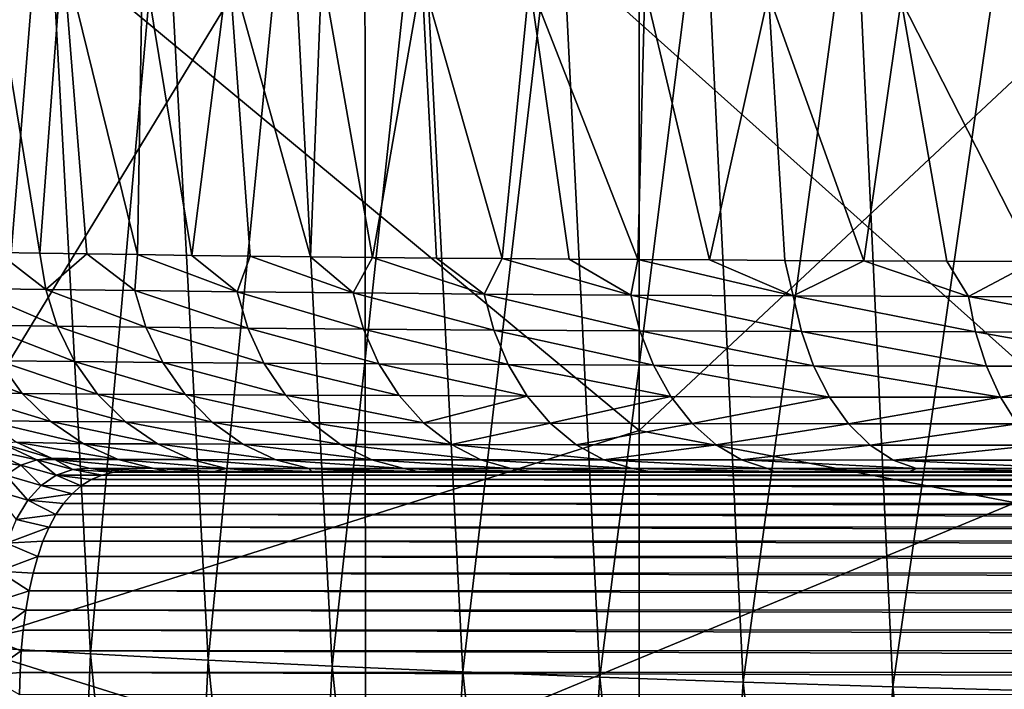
# Model space of a CAD drawing. Header units: metres. Extents: x -104 to 104, y -68 to 90.
# Tile 133 of 256: x -17.34 to -13.22, y -24.63 to -21.83. Entities that reach past the tile are written whole.
import ezdxf

# ---------------------------------------------------------------- set-up
doc = ezdxf.new("R2010")
doc.units = ezdxf.units.M
doc.layers.add('solid_FIT-BATH-153_SW0002', color=7, linetype='CONTINUOUS')

msp = doc.modelspace()

# ---------------------------------------------------------------- linework, layer by layer
at = {"layer": 'solid_FIT-BATH-153_SW0002'}
for points in [[(-18.440989, -20.485737, 15.260848), (-14.752053, -23.543236, 15.156857), (-14.752053, -19.48464, 15.303215)], [(-14.752053, -19.48464, 15.303215), (-14.752053, -23.543236, 15.156857), (-11.063119, -20.092409, 15.289363)], [(-12.718452, -19.655924, 12.298947), (-12.716973, -23.654718, 12.154629), (-15.899659, -20.810123, 12.252471)], [(-14.752053, -23.543236, 15.156857), (-11.063119, -24.25177, 15.138475), (-11.063119, -20.092409, 15.289363)], [(-15.899659, -20.810123, 12.252471), (-18.029644, -24.304728, 12.115938), (-18.214149, -20.348854, 12.263866)], [(-18.440989, -20.485737, 15.260848), (-18.440989, -24.709631, 15.101609), (-14.752053, -23.543236, 15.156857)], [(-15.899659, -20.810123, 12.252471), (-15.897904, -24.970419, 12.095313), (-18.029644, -24.304728, 12.115938)], [(-12.716973, -23.654718, 12.154629), (-15.897904, -24.970419, 12.095313), (-15.899659, -20.810123, 12.252471)], [(-17.513868, -24.449696, -4.725189), (-17.70504, -20.986406, -5.086919), (-17.236834, -21.014652, -5.596563)], [(-17.048491, -24.477407, -5.228775), (-17.513868, -24.449696, -4.725189), (-17.236834, -21.014652, -5.596563)], [(-17.048491, -24.477407, -5.228775), (-17.236834, -21.014652, -5.596563), (-16.741249, -21.041637, -6.079252)], [(-16.556213, -24.503891, -5.705803), (-17.048491, -24.477407, -5.228775), (-16.741249, -21.041637, -6.079252)], [(-16.556213, -24.503891, -5.705803), (-16.741249, -21.041637, -6.079252), (-16.217968, -21.067289, -6.534303)], [(-16.03672, -24.529066, -6.155549), (-16.556213, -24.503891, -5.705803), (-16.217968, -21.067289, -6.534303)], [(-16.03672, -24.529066, -6.155549), (-16.217968, -21.067289, -6.534303), (-15.666906, -21.091545, -6.961245)], [(-15.490024, -24.552881, -6.577602), (-16.03672, -24.529066, -6.155549), (-15.666906, -21.091545, -6.961245)], [(-15.490024, -24.552881, -6.577602), (-15.666906, -21.091545, -6.961245), (-15.088437, -21.114372, -7.360017)], [(-14.916498, -24.575302, -6.971897), (-15.490024, -24.552881, -6.577602), (-15.088437, -21.114372, -7.360017)], [(-14.916498, -24.575302, -6.971897), (-15.088437, -21.114372, -7.360017), (-14.482982, -21.135742, -7.730607)], [(-14.316541, -24.596298, -7.338387), (-14.916498, -24.575302, -6.971897), (-14.482982, -21.135742, -7.730607)], [(-14.316541, -24.596298, -7.338387), (-14.482982, -21.135742, -7.730607), (-13.850965, -21.155626, -8.073002)], [(-13.690547, -24.615839, -7.677027), (-14.316541, -24.596298, -7.338387), (-13.850965, -21.155626, -8.073002)], [(-13.690547, -24.615839, -7.677027), (-13.850965, -21.155626, -8.073002), (-13.192811, -21.173996, -8.387189)], [(-13.038912, -24.633892, -7.987767), (-13.690547, -24.615839, -7.677027), (-13.192811, -21.173996, -8.387189)], [(-17.259981, -22.801132, 0.295349), (-17.165428, -21.529499, -0.207673), (-17.473204, -21.49839, 0.530939)], [(-17.436148, -22.798189, 0.739342), (-17.259981, -22.801132, 0.295349), (-17.473204, -21.49839, 0.530939)], [(-17.259981, -22.801132, 0.295349), (-17.063494, -22.804232, -0.157754), (-17.165428, -21.529499, -0.207673)], [(-16.851934, -22.807369, -0.602939), (-16.83086, -21.559404, -0.90185), (-17.165428, -21.529499, -0.207673)], [(-17.063494, -22.804232, -0.157754), (-16.851934, -22.807369, -0.602939), (-17.165428, -21.529499, -0.207673)], [(-16.851934, -22.807369, -0.602939), (-16.624321, -22.810606, -1.039226), (-16.83086, -21.559404, -0.90185)], [(-16.624321, -22.810606, -1.039226), (-16.46949, -21.588108, -1.550637), (-16.83086, -21.559404, -0.90185)], [(-16.624321, -22.810606, -1.039226), (-16.380039, -22.813831, -1.464848), (-16.46949, -21.588108, -1.550637)], [(-16.126923, -22.816782, -1.865588), (-16.080173, -21.615711, -2.155255), (-16.46949, -21.588108, -1.550637)], [(-16.380039, -22.813831, -1.464848), (-16.126923, -22.816782, -1.865588), (-16.46949, -21.588108, -1.550637)], [(-16.126923, -22.816782, -1.865588), (-15.868012, -22.819464, -2.238735), (-16.080173, -21.615711, -2.155255)], [(-15.868012, -22.819464, -2.238735), (-15.661235, -21.642365, -2.717915), (-16.080173, -21.615711, -2.155255)], [(-15.868012, -22.819464, -2.238735), (-15.600696, -22.821983, -2.590079), (-15.661235, -21.642365, -2.717915)], [(-15.325677, -22.824272, -2.920214), (-15.211005, -21.668215, -3.240832), (-15.661235, -21.642365, -2.717915)], [(-15.600696, -22.821983, -2.590079), (-15.325677, -22.824272, -2.920214), (-15.661235, -21.642365, -2.717915)], [(-15.325677, -22.824272, -2.920214), (-15.045335, -22.82634, -3.228154), (-15.211005, -21.668215, -3.240832)], [(-14.757955, -22.828266, -3.517563), (-14.727811, -21.693411, -3.726224), (-15.211005, -21.668215, -3.240832)], [(-15.045335, -22.82634, -3.228154), (-14.757955, -22.828266, -3.517563), (-15.211005, -21.668215, -3.240832)], [(-14.757955, -22.828266, -3.517563), (-14.45746, -22.83007, -3.795217), (-14.727811, -21.693411, -3.726224)], [(-14.45746, -22.83007, -3.795217), (-14.209969, -21.718102, -4.176294), (-14.727811, -21.693411, -3.726224)], [(-14.45746, -22.83007, -3.795217), (-14.141832, -22.831762, -4.062673), (-14.209969, -21.718102, -4.176294)], [(-13.811776, -22.833323, -4.318658), (-13.655231, -21.742275, -4.592503), (-14.209969, -21.718102, -4.176294)], [(-14.141832, -22.831762, -4.062673), (-13.811776, -22.833323, -4.318658), (-14.209969, -21.718102, -4.176294)], [(-13.811776, -22.833323, -4.318658), (-13.464238, -22.834696, -4.564614), (-13.655231, -21.742275, -4.592503)], [(-13.096717, -22.835737, -4.801095), (-13.0605, -21.765699, -4.975197), (-13.655231, -21.742275, -4.592503)], [(-13.464238, -22.834696, -4.564614), (-13.096717, -22.835737, -4.801095), (-13.655231, -21.742275, -4.592503)], [(-17.555647, -22.948746, 1.133865), (-17.234531, -22.953362, 0.29713), (-17.436148, -22.798189, 0.739342)], [(-17.234531, -22.953362, 0.29713), (-17.259981, -22.801132, 0.295349), (-17.436148, -22.798189, 0.739342)], [(-17.234531, -22.953362, 0.29713), (-17.063494, -22.804232, -0.157754), (-17.259981, -22.801132, 0.295349)], [(-17.234531, -22.953362, 0.29713), (-16.862299, -22.958258, -0.521864), (-17.063494, -22.804232, -0.157754)], [(-16.862299, -22.958258, -0.521864), (-16.851934, -22.807369, -0.602939), (-17.063494, -22.804232, -0.157754)], [(-16.862299, -22.958258, -0.521864), (-16.434917, -22.963249, -1.314139), (-16.851934, -22.807369, -0.602939)], [(-16.434917, -22.963249, -1.314139), (-16.624321, -22.810606, -1.039226), (-16.851934, -22.807369, -0.602939)], [(-16.434917, -22.963249, -1.314139), (-16.380039, -22.813831, -1.464848), (-16.624321, -22.810606, -1.039226)], [(-16.434917, -22.963249, -1.314139), (-15.949081, -22.968126, -2.071296), (-16.380039, -22.813831, -1.464848)], [(-15.949081, -22.968126, -2.071296), (-16.126923, -22.816782, -1.865588), (-16.380039, -22.813831, -1.464848)], [(-15.949081, -22.968126, -2.071296), (-15.868012, -22.819464, -2.238735), (-16.126923, -22.816782, -1.865588)], [(-15.949081, -22.968126, -2.071296), (-15.400672, -22.972731, -2.786386), (-15.868012, -22.819464, -2.238735)], [(-15.400672, -22.972731, -2.786386), (-15.600696, -22.821983, -2.590079), (-15.868012, -22.819464, -2.238735)], [(-15.400672, -22.972731, -2.786386), (-15.325677, -22.824272, -2.920214), (-15.600696, -22.821983, -2.590079)], [(-15.400672, -22.972731, -2.786386), (-14.786215, -22.97678, -3.449328), (-15.325677, -22.824272, -2.920214)], [(-14.786215, -22.97678, -3.449328), (-15.045335, -22.82634, -3.228154), (-15.325677, -22.824272, -2.920214)], [(-14.786215, -22.97678, -3.449328), (-14.757955, -22.828266, -3.517563), (-15.045335, -22.82634, -3.228154)], [(-14.786215, -22.97678, -3.449328), (-14.107183, -22.979979, -4.049537), (-14.757955, -22.828266, -3.517563)], [(-14.107183, -22.979979, -4.049537), (-14.45746, -22.83007, -3.795217), (-14.757955, -22.828266, -3.517563)], [(-14.107183, -22.979979, -4.049537), (-14.141832, -22.831762, -4.062673), (-14.45746, -22.83007, -3.795217)], [(-14.107183, -22.979979, -4.049537), (-13.811776, -22.833323, -4.318658), (-14.141832, -22.831762, -4.062673)], [(-14.107183, -22.979979, -4.049537), (-13.373988, -22.98226, -4.581799), (-13.811776, -22.833323, -4.318658)], [(-13.373988, -22.98226, -4.581799), (-13.464238, -22.834696, -4.564614), (-13.811776, -22.833323, -4.318658)], [(-13.373988, -22.98226, -4.581799), (-13.096717, -22.835737, -4.801095), (-13.464238, -22.834696, -4.564614)], [(-13.373988, -22.98226, -4.581799), (-12.596706, -22.983755, -5.046757), (-13.096717, -22.835737, -4.801095)], [(-17.187483, -23.106838, 0.316548), (-17.234531, -22.953362, 0.29713), (-17.555647, -22.948746, 1.133865)], [(-17.507765, -23.102934, 1.150723), (-17.187483, -23.106838, 0.316548), (-17.555647, -22.948746, 1.133865)], [(-16.816177, -23.110922, -0.499392), (-16.862299, -22.958258, -0.521864), (-17.234531, -22.953362, 0.29713)], [(-17.187483, -23.106838, 0.316548), (-16.816177, -23.110922, -0.499392), (-17.234531, -22.953362, 0.29713)], [(-16.390129, -23.115042, -1.287882), (-16.434917, -22.963249, -1.314139), (-16.862299, -22.958258, -0.521864)], [(-16.816177, -23.110922, -0.499392), (-16.390129, -23.115042, -1.287882), (-16.862299, -22.958258, -0.521864)], [(-15.906228, -23.119062, -2.040713), (-15.949081, -22.968126, -2.071296), (-16.434917, -22.963249, -1.314139)], [(-16.390129, -23.115042, -1.287882), (-15.906228, -23.119062, -2.040713), (-16.434917, -22.963249, -1.314139)], [(-15.36023, -23.122892, -2.751697), (-15.400672, -22.972731, -2.786386), (-15.949081, -22.968126, -2.071296)], [(-15.906228, -23.119062, -2.040713), (-15.36023, -23.122892, -2.751697), (-15.949081, -22.968126, -2.071296)], [(-14.748569, -23.126297, -3.411222), (-14.786215, -22.97678, -3.449328), (-15.400672, -22.972731, -2.786386)], [(-15.36023, -23.122892, -2.751697), (-14.748569, -23.126297, -3.411222), (-15.400672, -22.972731, -2.786386)], [(-14.072806, -23.129, -4.008527), (-14.107183, -22.979979, -4.049537), (-14.786215, -22.97678, -3.449328)], [(-14.748569, -23.126297, -3.411222), (-14.072806, -23.129, -4.008527), (-14.786215, -22.97678, -3.449328)], [(-13.343586, -23.130905, -4.537699), (-13.373988, -22.98226, -4.581799), (-14.107183, -22.979979, -4.049537)], [(-14.072806, -23.129, -4.008527), (-13.343586, -23.130905, -4.537699), (-14.107183, -22.979979, -4.049537)], [(-12.570693, -23.132145, -4.999598), (-12.596706, -22.983755, -5.046757), (-13.373988, -22.98226, -4.581799)], [(-13.343586, -23.130905, -4.537699), (-12.570693, -23.132145, -4.999598), (-13.373988, -22.98226, -4.581799)], [(-17.114981, -23.254948, 0.346803), (-17.187483, -23.106838, 0.316548), (-17.507765, -23.102934, 1.150723)], [(-17.43371, -23.251837, 1.176721), (-17.114981, -23.254948, 0.346803), (-17.507765, -23.102934, 1.150723)], [(-16.745632, -23.258129, -0.4644), (-16.816177, -23.110922, -0.499392), (-17.187483, -23.106838, 0.316548)], [(-17.114981, -23.254948, 0.346803), (-16.745632, -23.258129, -0.4644), (-17.187483, -23.106838, 0.316548)], [(-16.322172, -23.261295, -1.247541), (-16.390129, -23.115042, -1.287882), (-16.816177, -23.110922, -0.499392)], [(-16.745632, -23.258129, -0.4644), (-16.322172, -23.261295, -1.247541), (-16.816177, -23.110922, -0.499392)], [(-15.841595, -23.264376, -1.99459), (-15.906228, -23.119062, -2.040713), (-16.390129, -23.115042, -1.287882)], [(-16.322172, -23.261295, -1.247541), (-15.841595, -23.264376, -1.99459), (-16.390129, -23.115042, -1.287882)], [(-15.299542, -23.267351, -2.699918), (-15.36023, -23.122892, -2.751697), (-15.906228, -23.119062, -2.040713)], [(-15.841595, -23.264376, -1.99459), (-15.299542, -23.267351, -2.699918), (-15.906228, -23.119062, -2.040713)], [(-14.692409, -23.270041, -3.354317), (-14.748569, -23.126297, -3.411222), (-15.36023, -23.122892, -2.751697)], [(-15.299542, -23.267351, -2.699918), (-14.692409, -23.270041, -3.354317), (-15.36023, -23.122892, -2.751697)], [(-14.021853, -23.27219, -3.947024), (-14.072806, -23.129, -4.008527), (-14.748569, -23.126297, -3.411222)], [(-14.692409, -23.270041, -3.354317), (-14.021853, -23.27219, -3.947024), (-14.748569, -23.126297, -3.411222)], [(-13.298602, -23.273678, -4.471752), (-13.343586, -23.130905, -4.537699), (-14.072806, -23.129, -4.008527)], [(-14.021853, -23.27219, -3.947024), (-13.298602, -23.273678, -4.471752), (-14.072806, -23.129, -4.008527)], [(-12.532069, -23.274628, -4.929552), (-12.570693, -23.132145, -4.999598), (-13.343586, -23.130905, -4.537699)], [(-13.298602, -23.273678, -4.471752), (-12.532069, -23.274628, -4.929552), (-13.343586, -23.130905, -4.537699)], [(-17.33498, -23.388477, 1.21134), (-17.43371, -23.251837, 1.176721), (-17.708664, -23.248352, 2.015682)], [(-17.33498, -23.388477, 1.21134), (-17.708664, -23.248352, 2.015682), (-17.608654, -23.385683, 2.045557)], [(-17.018505, -23.390774, 0.387264), (-17.114981, -23.254948, 0.346803), (-17.43371, -23.251837, 1.176721)], [(-17.33498, -23.388477, 1.21134), (-17.018505, -23.390774, 0.387264), (-17.43371, -23.251837, 1.176721)], [(-16.652136, -23.393051, -0.41758), (-16.745632, -23.258129, -0.4644), (-17.114981, -23.254948, 0.346803)], [(-17.018505, -23.390774, 0.387264), (-16.652136, -23.393051, -0.41758), (-17.114981, -23.254948, 0.346803)], [(-16.232491, -23.395266, -1.193868), (-16.322172, -23.261295, -1.247541), (-16.745632, -23.258129, -0.4644)], [(-16.652136, -23.393051, -0.41758), (-16.232491, -23.395266, -1.193868), (-16.745632, -23.258129, -0.4644)], [(-15.75657, -23.397417, -1.933772), (-15.841595, -23.264376, -1.99459), (-16.322172, -23.261295, -1.247541)], [(-16.232491, -23.395266, -1.193868), (-15.75657, -23.397417, -1.933772), (-16.322172, -23.261295, -1.247541)], [(-15.219886, -23.399538, -2.632042), (-15.299542, -23.267351, -2.699918), (-15.841595, -23.264376, -1.99459)], [(-15.75657, -23.397417, -1.933772), (-15.219886, -23.399538, -2.632042), (-15.841595, -23.264376, -1.99459)], [(-14.618875, -23.401503, -3.279779), (-14.692409, -23.270041, -3.354317), (-15.299542, -23.267351, -2.699918)], [(-15.219886, -23.399538, -2.632042), (-14.618875, -23.401503, -3.279779), (-15.299542, -23.267351, -2.699918)], [(-13.95534, -23.403086, -3.866338), (-14.021853, -23.27219, -3.947024), (-14.692409, -23.270041, -3.354317)], [(-14.618875, -23.401503, -3.279779), (-13.95534, -23.403086, -3.866338), (-14.692409, -23.270041, -3.354317)], [(-13.239961, -23.40415, -4.385355), (-13.298602, -23.273678, -4.471752), (-14.021853, -23.27219, -3.947024)], [(-13.95534, -23.403086, -3.866338), (-13.239961, -23.40415, -4.385355), (-14.021853, -23.27219, -3.947024)], [(-13.239961, -23.40415, -4.385355), (-12.532069, -23.274628, -4.929552), (-13.298602, -23.273678, -4.471752)], [(-13.239961, -23.40415, -4.385355), (-12.481666, -23.404808, -4.83807), (-12.532069, -23.274628, -4.929552)], [(-17.21475, -23.505737, 1.253476), (-17.33498, -23.388477, 1.21134), (-17.608654, -23.385683, 2.045557)], [(-17.21475, -23.505737, 1.253476), (-17.608654, -23.385683, 2.045557), (-17.489552, -23.501366, 2.081077)], [(-16.901161, -23.507271, 0.436609), (-17.018505, -23.390774, 0.387264), (-17.33498, -23.388477, 1.21134)], [(-17.21475, -23.505737, 1.253476), (-16.901161, -23.507271, 0.436609), (-17.33498, -23.388477, 1.21134)], [(-16.538712, -23.50873, -0.360418), (-16.652136, -23.393051, -0.41758), (-17.018505, -23.390774, 0.387264)], [(-16.901161, -23.507271, 0.436609), (-16.538712, -23.50873, -0.360418), (-17.018505, -23.390774, 0.387264)], [(-16.124001, -23.510111, -1.128498), (-16.232491, -23.395266, -1.193868), (-16.652136, -23.393051, -0.41758)], [(-16.538712, -23.50873, -0.360418), (-16.124001, -23.510111, -1.128498), (-16.652136, -23.393051, -0.41758)], [(-15.653911, -23.511446, -1.860068), (-15.75657, -23.397417, -1.933772), (-16.232491, -23.395266, -1.193868)], [(-16.124001, -23.510111, -1.128498), (-15.653911, -23.511446, -1.860068), (-16.232491, -23.395266, -1.193868)], [(-15.653911, -23.511446, -1.860068), (-15.219886, -23.399538, -2.632042), (-15.75657, -23.397417, -1.933772)], [(-15.653911, -23.511446, -1.860068), (-15.123799, -23.5128, -2.550119), (-15.219886, -23.399538, -2.632042)], [(-15.123799, -23.5128, -2.550119), (-14.618875, -23.401503, -3.279779), (-15.219886, -23.399538, -2.632042)], [(-15.123799, -23.5128, -2.550119), (-14.530253, -23.514095, -3.189942), (-14.618875, -23.401503, -3.279779)], [(-14.530253, -23.514095, -3.189942), (-13.95534, -23.403086, -3.866338), (-14.618875, -23.401503, -3.279779)], [(-14.530253, -23.514095, -3.189942), (-13.875309, -23.515148, -3.769051), (-13.95534, -23.403086, -3.866338)], [(-13.875309, -23.515148, -3.769051), (-13.239961, -23.40415, -4.385355), (-13.95534, -23.403086, -3.866338)], [(-13.875309, -23.515148, -3.769051), (-13.169486, -23.515831, -4.281256), (-13.239961, -23.40415, -4.385355)], [(-13.169486, -23.515831, -4.281256), (-12.481666, -23.404808, -4.83807), (-13.239961, -23.40415, -4.385355)], [(-17.078098, -23.598671, 1.30136), (-17.489552, -23.501366, 2.081077), (-17.357307, -23.592154, 2.120476)], [(-17.078098, -23.598671, 1.30136), (-17.21475, -23.505737, 1.253476), (-17.489552, -23.501366, 2.081077)], [(-16.767906, -23.599552, 0.492732), (-16.901161, -23.507271, 0.436609), (-17.21475, -23.505737, 1.253476)], [(-17.078098, -23.598671, 1.30136), (-16.767906, -23.599552, 0.492732), (-17.21475, -23.505737, 1.253476)], [(-16.410133, -23.600351, -0.295308), (-16.538712, -23.50873, -0.360418), (-16.901161, -23.507271, 0.436609)], [(-16.767906, -23.599552, 0.492732), (-16.410133, -23.600351, -0.295308), (-16.901161, -23.507271, 0.436609)], [(-16.001242, -23.601078, -1.054086), (-16.124001, -23.510111, -1.128498), (-16.538712, -23.50873, -0.360418)], [(-16.410133, -23.600351, -0.295308), (-16.001242, -23.601078, -1.054086), (-16.538712, -23.50873, -0.360418)], [(-15.537882, -23.601778, -1.776402), (-15.653911, -23.511446, -1.860068), (-16.124001, -23.510111, -1.128498)], [(-16.001242, -23.601078, -1.054086), (-15.537882, -23.601778, -1.776402), (-16.124001, -23.510111, -1.128498)], [(-15.537882, -23.601778, -1.776402), (-15.123799, -23.5128, -2.550119), (-15.653911, -23.511446, -1.860068)], [(-15.537882, -23.601778, -1.776402), (-15.015221, -23.602514, -2.457402), (-15.123799, -23.5128, -2.550119)], [(-15.015221, -23.602514, -2.457402), (-14.530253, -23.514095, -3.189942), (-15.123799, -23.5128, -2.550119)], [(-15.015221, -23.602514, -2.457402), (-14.430114, -23.603249, -3.088438), (-14.530253, -23.514095, -3.189942)], [(-14.430114, -23.603249, -3.088438), (-13.875309, -23.515148, -3.769051), (-14.530253, -23.514095, -3.189942)], [(-14.430114, -23.603249, -3.088438), (-13.78495, -23.603851, -3.659153), (-13.875309, -23.515148, -3.769051)], [(-13.78495, -23.603851, -3.659153), (-13.169486, -23.515831, -4.281256), (-13.875309, -23.515148, -3.769051)], [(-13.78495, -23.603851, -3.659153), (-13.090004, -23.604227, -4.163698), (-13.169486, -23.515831, -4.281256)], [(-18.440989, -24.709631, 15.101609), (-14.752053, -27.487846, 14.997936), (-14.752053, -23.543236, 15.156857)], [(-14.752053, -23.543236, 15.156857), (-14.752053, -27.487846, 14.997936), (-11.063119, -24.25177, 15.138475)], [(-17.272238, -23.665766, 2.342119), (-17.419704, -23.597958, 2.308842), (-17.486904, -23.61939, 2.496094)], [(-17.210953, -23.659519, 2.164046), (-17.357307, -23.592154, 2.120476), (-17.419704, -23.597958, 2.308842)], [(-17.272238, -23.665766, 2.342119), (-17.210953, -23.659519, 2.164046), (-17.419704, -23.597958, 2.308842)], [(-16.931971, -23.664501, 1.352569), (-17.357307, -23.592154, 2.120476), (-17.210953, -23.659519, 2.164046)], [(-16.931971, -23.664501, 1.352569), (-17.078098, -23.598671, 1.30136), (-17.357307, -23.592154, 2.120476)], [(-16.6255, -23.664894, 0.552755), (-16.767906, -23.599552, 0.492732), (-17.078098, -23.598671, 1.30136)], [(-16.931971, -23.664501, 1.352569), (-16.6255, -23.664894, 0.552755), (-17.078098, -23.598671, 1.30136)], [(-16.272888, -23.665226, -0.225539), (-16.410133, -23.600351, -0.295308), (-16.767906, -23.599552, 0.492732)], [(-16.6255, -23.664894, 0.552755), (-16.272888, -23.665226, -0.225539), (-16.767906, -23.599552, 0.492732)], [(-15.870358, -23.665512, -0.974291), (-16.001242, -23.601078, -1.054086), (-16.410133, -23.600351, -0.295308)], [(-16.272888, -23.665226, -0.225539), (-15.870358, -23.665512, -0.974291), (-16.410133, -23.600351, -0.295308)], [(-15.414233, -23.665787, -1.686786), (-15.537882, -23.601778, -1.776402), (-16.001242, -23.601078, -1.054086)], [(-15.870358, -23.665512, -0.974291), (-15.414233, -23.665787, -1.686786), (-16.001242, -23.601078, -1.054086)], [(-14.899462, -23.666092, -2.35832), (-15.015221, -23.602514, -2.457402), (-15.537882, -23.601778, -1.776402)], [(-15.414233, -23.665787, -1.686786), (-14.899462, -23.666092, -2.35832), (-15.537882, -23.601778, -1.776402)], [(-14.899462, -23.666092, -2.35832), (-14.430114, -23.603249, -3.088438), (-15.015221, -23.602514, -2.457402)], [(-14.899462, -23.666092, -2.35832), (-14.323286, -23.666412, -2.980175), (-14.430114, -23.603249, -3.088438)], [(-14.323286, -23.666412, -2.980175), (-13.78495, -23.603851, -3.659153), (-14.430114, -23.603249, -3.088438)], [(-14.323286, -23.666412, -2.980175), (-13.688582, -23.666679, -3.542012), (-13.78495, -23.603851, -3.659153)], [(-13.688582, -23.666679, -3.542012), (-13.090004, -23.604227, -4.163698), (-13.78495, -23.603851, -3.659153)], [(-13.688582, -23.666679, -3.542012), (-13.005322, -23.666836, -4.038393), (-13.090004, -23.604227, -4.163698)], [(-17.340546, -23.687515, 2.517967), (-17.486904, -23.61939, 2.496094), (-17.548147, -23.662352, 2.681919)], [(-17.340546, -23.687515, 2.517967), (-17.272238, -23.665766, 2.342119), (-17.486904, -23.61939, 2.496094)], [(-12.716973, -23.654718, 12.154629), (-12.715346, -27.541349, 11.998193), (-15.897904, -24.970419, 12.095313)], [(-17.402693, -23.729479, 2.692509), (-17.340546, -23.687515, 2.517967), (-17.548147, -23.662352, 2.681919)], [(-17.402693, -23.729479, 2.692509), (-17.254677, -23.772701, 2.711703), (-17.340546, -23.687515, 2.517967)], [(-17.340546, -23.687515, 2.517967), (-17.191563, -23.730219, 2.54608), (-17.272238, -23.665766, 2.342119)], [(-17.340546, -23.687515, 2.517967), (-17.254677, -23.772701, 2.711703), (-17.191563, -23.730219, 2.54608)], [(-17.197865, -23.664104, 2.167941), (-17.210953, -23.659519, 2.164046), (-17.272238, -23.665766, 2.342119)], [(-17.197865, -23.664104, 2.167941), (-17.272238, -23.665766, 2.342119), (-17.122063, -23.706779, 2.379092)], [(-17.272238, -23.665766, 2.342119), (-17.191563, -23.730219, 2.54608), (-17.122063, -23.706779, 2.379092)], [(-16.931971, -23.664501, 1.352569), (-17.210953, -23.659519, 2.164046), (-17.197865, -23.664104, 2.167941)], [(-17.197865, -23.664104, 2.167941), (-17.122063, -23.706779, 2.379092), (-17.055851, -23.700453, 2.210193)], [(-16.783039, -23.702236, 1.404775), (-17.197865, -23.664104, 2.167941), (-17.055851, -23.700453, 2.210193)], [(-16.783039, -23.702236, 1.404775), (-16.931971, -23.664501, 1.352569), (-17.197865, -23.664104, 2.167941)], [(-16.480431, -23.702333, 0.613916), (-16.6255, -23.664894, 0.552755), (-16.931971, -23.664501, 1.352569)], [(-16.783039, -23.702236, 1.404775), (-16.480431, -23.702333, 0.613916), (-16.931971, -23.664501, 1.352569)], [(-16.133198, -23.70241, -0.15428), (-16.272888, -23.665226, -0.225539), (-16.6255, -23.664894, 0.552755)], [(-16.480431, -23.702333, 0.613916), (-16.133198, -23.70241, -0.15428), (-16.6255, -23.664894, 0.552755)], [(-15.737237, -23.702471, -0.892649), (-15.870358, -23.665512, -0.974291), (-16.272888, -23.665226, -0.225539)], [(-16.133198, -23.70241, -0.15428), (-15.737237, -23.702471, -0.892649), (-16.272888, -23.665226, -0.225539)], [(-15.288478, -23.70253, -1.595107), (-15.414233, -23.665787, -1.686786), (-15.870358, -23.665512, -0.974291)], [(-15.737237, -23.702471, -0.892649), (-15.288478, -23.70253, -1.595107), (-15.870358, -23.665512, -0.974291)], [(-14.781624, -23.702599, -2.257152), (-14.899462, -23.666092, -2.35832), (-15.414233, -23.665787, -1.686786)], [(-15.288478, -23.70253, -1.595107), (-14.781624, -23.702599, -2.257152), (-15.414233, -23.665787, -1.686786)], [(-14.214418, -23.702677, -2.869877), (-14.323286, -23.666412, -2.980175), (-14.899462, -23.666092, -2.35832)], [(-14.781624, -23.702599, -2.257152), (-14.214418, -23.702677, -2.869877), (-14.899462, -23.666092, -2.35832)], [(-13.590363, -23.702744, -3.422787), (-13.688582, -23.666679, -3.542012), (-14.323286, -23.666412, -2.980175)], [(-14.214418, -23.702677, -2.869877), (-13.590363, -23.702744, -3.422787), (-14.323286, -23.666412, -2.980175)], [(-12.9191, -23.702778, -3.910827), (-13.005322, -23.666836, -4.038393), (-13.688582, -23.666679, -3.542012)], [(-13.590363, -23.702744, -3.422787), (-12.9191, -23.702778, -3.910827), (-13.688582, -23.666679, -3.542012)], [(-17.458042, -23.791971, 2.862982), (-17.310814, -23.834509, 2.873554), (-17.402693, -23.729479, 2.692509)], [(-17.402693, -23.729479, 2.692509), (-17.310814, -23.834509, 2.873554), (-17.254677, -23.772701, 2.711703)], [(-17.191563, -23.730219, 2.54608), (-17.254677, -23.772701, 2.711703), (-17.087177, -23.774689, 2.678914)], [(-17.122063, -23.706779, 2.379092), (-17.191563, -23.730219, 2.54608), (-17.000074, -23.729488, 2.471166)], [(-17.191563, -23.730219, 2.54608), (-17.045454, -23.748465, 2.576119), (-17.000074, -23.729488, 2.471166)], [(-17.191563, -23.730219, 2.54608), (-17.087177, -23.774689, 2.678914), (-17.045454, -23.748465, 2.576119)], [(-17.055851, -23.700453, 2.210193), (-17.122063, -23.706779, 2.379092), (-16.951157, -23.717979, 2.36459)], [(-17.122063, -23.706779, 2.379092), (-17.000074, -23.729488, 2.471166), (-16.951157, -23.717979, 2.36459)], [(-17.055851, -23.700453, 2.210193), (-16.951157, -23.717979, 2.36459), (-16.898708, -23.714111, 2.256924)], [(-16.719444, -23.714111, 1.694748), (-17.055851, -23.700453, 2.210193), (-16.898708, -23.714111, 2.256924)], [(-16.719444, -23.714111, 1.694748), (-16.783039, -23.702236, 1.404775), (-17.055851, -23.700453, 2.210193)], [(-17.000074, -23.729488, 2.471166), (-17.045454, -23.748465, 2.576119), (17.04394, -23.74769, 2.572542)], [(-16.951157, -23.717979, 2.36459), (-17.000074, -23.729488, 2.471166), (16.998774, -23.729053, 2.468129)], [(-17.000074, -23.729488, 2.471166), (17.04394, -23.74769, 2.572542), (16.998774, -23.729053, 2.468129)], [(0.000001, -23.714111, 2.256941), (-16.951157, -23.717979, 2.36459), (16.950365, -23.71785, 2.362754)], [(0.000001, -23.714111, 2.256941), (-16.898708, -23.714111, 2.256924), (-16.951157, -23.717979, 2.36459)], [(-16.951157, -23.717979, 2.36459), (16.998774, -23.729053, 2.468129), (16.950365, -23.71785, 2.362754)], [(-16.719444, -23.714111, 1.694748), (-16.898708, -23.714111, 2.256924), (0.000001, -23.714111, 2.256941)], [(-16.530542, -23.714111, 1.160864), (-16.480431, -23.702333, 0.613916), (-16.783039, -23.702236, 1.404775)], [(-16.719444, -23.714111, 1.694748), (-16.530542, -23.714111, 1.160864), (-16.783039, -23.702236, 1.404775)], [(-16.719444, -23.714111, 1.694748), (0.000001, -23.714111, 2.256941), (-16.530542, -23.714111, 1.160864)], [(-16.530542, -23.714111, 1.160864), (-16.332005, -23.714111, 0.655272), (-16.480431, -23.702333, 0.613916)], [(-16.530542, -23.714111, 1.160864), (0.000001, -23.714111, 2.256941), (-16.332005, -23.714111, 0.655272)], [(-16.123129, -23.714111, 0.178301), (-16.133198, -23.70241, -0.15428), (-16.480431, -23.702333, 0.613916)], [(-16.332005, -23.714111, 0.655272), (-16.123129, -23.714111, 0.178301), (-16.480431, -23.702333, 0.613916)], [(-16.332005, -23.714111, 0.655272), (0.000001, -23.714111, 2.256941), (-16.123129, -23.714111, 0.178301)], [(-15.677589, -23.714111, -0.691296), (-15.737237, -23.702471, -0.892649), (-16.133198, -23.70241, -0.15428)], [(-15.904167, -23.714111, -0.270168), (-15.677589, -23.714111, -0.691296), (-16.133198, -23.70241, -0.15428)], [(-16.123129, -23.714111, 0.178301), (-15.904167, -23.714111, -0.270168), (-16.133198, -23.70241, -0.15428)], [(-16.123129, -23.714111, 0.178301), (0.000001, -23.714111, 2.256941), (-15.904167, -23.714111, -0.270168)], [(-15.904167, -23.714111, -0.270168), (0.000001, -23.714111, 2.256941), (-15.677589, -23.714111, -0.691296)], [(-15.20525, -23.714111, -1.449922), (-15.288478, -23.70253, -1.595107), (-15.737237, -23.702471, -0.892649)], [(-15.444962, -23.714111, -1.084836), (-15.20525, -23.714111, -1.449922), (-15.737237, -23.702471, -0.892649)], [(-15.677589, -23.714111, -0.691296), (-15.444962, -23.714111, -1.084836), (-15.737237, -23.702471, -0.892649)], [(-15.677589, -23.714111, -0.691296), (0.000001, -23.714111, 2.256941), (-15.444962, -23.714111, -1.084836)], [(-15.444962, -23.714111, -1.084836), (0.000001, -23.714111, 2.256941), (-15.20525, -23.714111, -1.449922)], [(-14.706952, -23.714111, -2.111932), (-14.781624, -23.702599, -2.257152), (-15.288478, -23.70253, -1.595107)], [(-15.20525, -23.714111, -1.449922), (-14.706952, -23.714111, -2.111932), (-15.288478, -23.70253, -1.595107)], [(-15.20525, -23.714111, -1.449922), (0.000001, -23.714111, 2.256941), (-14.706952, -23.714111, -2.111932)], [(-14.184814, -23.714111, -2.687097), (-14.214418, -23.702677, -2.869877), (-14.781624, -23.702599, -2.257152)], [(-14.706952, -23.714111, -2.111932), (-14.184814, -23.714111, -2.687097), (-14.781624, -23.702599, -2.257152)], [(-14.706952, -23.714111, -2.111932), (0.000001, -23.714111, 2.256941), (-14.184814, -23.714111, -2.687097)], [(-13.619905, -23.714111, -3.205804), (-13.590363, -23.702744, -3.422787), (-14.214418, -23.702677, -2.869877)], [(-14.184814, -23.714111, -2.687097), (-13.619905, -23.714111, -3.205804), (-14.214418, -23.702677, -2.869877)], [(-14.184814, -23.714111, -2.687097), (0.000001, -23.714111, 2.256941), (-13.619905, -23.714111, -3.205804)], [(-13.619905, -23.714111, -3.205804), (-12.998146, -23.714111, -3.676814), (-13.590363, -23.702744, -3.422787)], [(-13.619905, -23.714111, -3.205804), (0.000001, -23.714111, 2.256941), (-12.998146, -23.714111, -3.676814)], [(-12.998146, -23.714111, -3.676814), (-12.9191, -23.702778, -3.910827), (-13.590363, -23.702744, -3.422787)], [(-17.254677, -23.772701, 2.711703), (-17.310814, -23.834509, 2.873554), (-17.125496, -23.807938, 2.779119)], [(-17.254677, -23.772701, 2.711703), (-17.125496, -23.807938, 2.779119), (-17.087177, -23.774689, 2.678914)], [(-17.087177, -23.774689, 2.678914), (-17.125496, -23.807938, 2.779119), (17.124533, -23.806992, 2.776567)], [(-17.045454, -23.748465, 2.576119), (-17.087177, -23.774689, 2.678914), (17.085859, -23.773746, 2.675687)], [(-17.087177, -23.774689, 2.678914), (17.124533, -23.806992, 2.776567), (17.085859, -23.773746, 2.675687)], [(-17.045454, -23.748465, 2.576119), (17.085859, -23.773746, 2.675687), (17.04394, -23.74769, 2.572542)], [(-17.458042, -23.791971, 2.862982), (-17.359461, -23.915277, 3.028732), (-17.310814, -23.834509, 2.873554)], [(-17.310814, -23.834509, 2.873554), (-17.160732, -23.847965, 2.876328), (-17.125496, -23.807938, 2.779119)], [(-17.125496, -23.807938, 2.779119), (-17.160732, -23.847965, 2.876328), (17.159958, -23.846952, 2.87409)], [(-17.125496, -23.807938, 2.779119), (17.159958, -23.846952, 2.87409), (17.124533, -23.806992, 2.776567)], [(-17.310814, -23.834509, 2.873554), (-17.359461, -23.915277, 3.028732), (-17.192835, -23.89447, 2.970064)], [(-17.310814, -23.834509, 2.873554), (-17.192835, -23.89447, 2.970064), (-17.160732, -23.847965, 2.876328)], [(-17.160732, -23.847965, 2.876328), (-17.192835, -23.89447, 2.970064), (17.192141, -23.893316, 2.967923)], [(-17.160732, -23.847965, 2.876328), (17.192141, -23.893316, 2.967923), (17.159958, -23.846952, 2.87409)], [(-17.359461, -23.915277, 3.028732), (-17.221695, -23.947189, 3.060002), (-17.192835, -23.89447, 2.970064)], [(-17.192835, -23.89447, 2.970064), (-17.221695, -23.947189, 3.060002), (17.221054, -23.945864, 3.057906)], [(-17.192835, -23.89447, 2.970064), (17.221054, -23.945864, 3.057906), (17.192141, -23.893316, 2.967923)], [(-17.359461, -23.915277, 3.028732), (-17.400429, -24.01428, 3.174798), (-17.221695, -23.947189, 3.060002)], [(-17.400429, -24.01428, 3.174798), (-17.247154, -24.005812, 3.145765), (-17.221695, -23.947189, 3.060002)], [(-17.221695, -23.947189, 3.060002), (-17.247154, -24.005812, 3.145765), (17.246574, -24.004303, 3.143709)], [(-17.221695, -23.947189, 3.060002), (17.246574, -24.004303, 3.143709), (17.221054, -23.945864, 3.057906)], [(-17.400429, -24.01428, 3.174798), (-17.433718, -24.130915, 3.309747), (-17.269266, -24.069979, 3.226969)], [(-17.400429, -24.01428, 3.174798), (-17.269266, -24.069979, 3.226969), (-17.247154, -24.005812, 3.145765)], [(-17.247154, -24.005812, 3.145765), (-17.269266, -24.069979, 3.226969), (17.26874, -24.068253, 3.22493)], [(-17.247154, -24.005812, 3.145765), (17.26874, -24.068253, 3.22493), (17.246574, -24.004303, 3.143709)], [(-17.433718, -24.130915, 3.309747), (-17.288557, -24.139549, 3.303513), (-17.269266, -24.069979, 3.226969)], [(-17.269266, -24.069979, 3.226969), (-17.288557, -24.139549, 3.303513), (17.28809, -24.137646, 3.301554)], [(-17.269266, -24.069979, 3.226969), (17.28809, -24.137646, 3.301554), (17.26874, -24.068253, 3.22493)], [(-17.433718, -24.130915, 3.309747), (-17.45919, -24.263641, 3.430722), (-17.305271, -24.214363, 3.375198)], [(-17.433718, -24.130915, 3.309747), (-17.305271, -24.214363, 3.375198), (-17.288557, -24.139549, 3.303513)], [(-17.288557, -24.139549, 3.303513), (-17.305271, -24.214363, 3.375198), (17.304884, -24.212439, 3.373475)], [(-17.288557, -24.139549, 3.303513), (17.304884, -24.212439, 3.373475), (17.28809, -24.137646, 3.301554)], [(-17.45919, -24.263641, 3.430722), (-17.319195, -24.293898, 3.44151), (-17.305271, -24.214363, 3.375198)], [(-17.305271, -24.214363, 3.375198), (-17.319195, -24.293898, 3.44151), (17.318899, -24.292009, 3.44004)], [(-17.305271, -24.214363, 3.375198), (17.318899, -24.292009, 3.44004), (17.304884, -24.212439, 3.373475)], [(-17.45919, -24.263641, 3.430722), (-17.476807, -24.409933, 3.535261), (-17.319195, -24.293898, 3.44151)], [(-14.752053, -27.487846, 14.997936), (-11.063119, -28.291315, 14.974405), (-11.063119, -24.25177, 15.138475)], [(-15.897904, -24.970419, 12.095313), (-17.951157, -25.869379, 12.052854), (-18.029644, -24.304728, 12.115938)], [(-17.476807, -24.409933, 3.535261), (-17.330189, -24.377508, 3.501967), (-17.319195, -24.293898, 3.44151)], [(-17.319195, -24.293898, 3.44151), (-17.330189, -24.377508, 3.501967), (17.329966, -24.375412, 3.500556)], [(-17.319195, -24.293898, 3.44151), (17.329966, -24.375412, 3.500556), (17.318899, -24.292009, 3.44004)], [(-17.476807, -24.409933, 3.535261), (-17.338081, -24.465277, 3.556649), (-17.330189, -24.377508, 3.501967)], [(-17.330189, -24.377508, 3.501967), (-17.338081, -24.465277, 3.556649), (17.337908, -24.462521, 3.555058)], [(-17.330189, -24.377508, 3.501967), (17.337908, -24.462521, 3.555058), (17.329966, -24.375412, 3.500556)], [(-17.476807, -24.409933, 3.535261), (-17.486717, -24.568104, 3.622052), (-17.338081, -24.465277, 3.556649)], [(-17.187531, -27.830538, -4.512047), (-17.634487, -27.804815, -3.990227), (-17.513868, -24.449696, -4.725189)], [(-17.187531, -27.830538, -4.512047), (-17.513868, -24.449696, -4.725189), (-17.048491, -24.477407, -5.228775)], [(-17.486717, -24.568104, 3.622052), (-17.343245, -24.555666, 3.604697), (-17.338081, -24.465277, 3.556649)], [(-17.338081, -24.465277, 3.556649), (-17.343245, -24.555666, 3.604697), (17.343119, -24.552164, 3.60298)], [(-17.338081, -24.465277, 3.556649), (17.343119, -24.552164, 3.60298), (17.337908, -24.462521, 3.555058)], [(-16.713999, -27.855192, -5.007788), (-17.187531, -27.830538, -4.512047), (-17.048491, -24.477407, -5.228775)], [(-16.713999, -27.855192, -5.007788), (-17.048491, -24.477407, -5.228775), (-16.556213, -24.503891, -5.705803)], [(-16.213539, -27.878706, -5.476637), (-16.713999, -27.855192, -5.007788), (-16.556213, -24.503891, -5.705803)], [(-16.213539, -27.878706, -5.476637), (-16.556213, -24.503891, -5.705803), (-16.03672, -24.529066, -6.155549)], [(-17.486717, -24.568104, 3.622052), (-17.346037, -24.646709, 3.645484), (-17.343245, -24.555666, 3.604697)], [(-17.343245, -24.555666, 3.604697), (-17.346037, -24.646709, 3.645484), (17.34598, -24.642836, 3.643894)], [(-17.343245, -24.555666, 3.604697), (17.34598, -24.642836, 3.643894), (17.343119, -24.552164, 3.60298)], [(-15.685922, -27.901014, -5.917898), (-16.213539, -27.878706, -5.476637), (-16.03672, -24.529066, -6.155549)], [(-15.685922, -27.901014, -5.917898), (-16.03672, -24.529066, -6.155549), (-15.490024, -24.552881, -6.577602)], [(-15.131391, -27.922081, -6.331354), (-15.685922, -27.901014, -5.917898), (-15.490024, -24.552881, -6.577602)], [(-15.131391, -27.922081, -6.331354), (-15.490024, -24.552881, -6.577602), (-14.916498, -24.575302, -6.971897)], [(-14.550323, -27.941875, -6.716919), (-15.131391, -27.922081, -6.331354), (-14.916498, -24.575302, -6.971897)], [(-14.550323, -27.941875, -6.716919), (-14.916498, -24.575302, -6.971897), (-14.316541, -24.596298, -7.338387)], [(-13.943094, -27.960367, -7.074505), (-14.550323, -27.941875, -6.716919), (-14.316541, -24.596298, -7.338387)], [(-13.943094, -27.960367, -7.074505), (-14.316541, -24.596298, -7.338387), (-13.690547, -24.615839, -7.677027)], [(-13.31008, -27.977528, -7.404027), (-13.943094, -27.960367, -7.074505), (-13.690547, -24.615839, -7.677027)], [(-13.31008, -27.977528, -7.404027), (-13.690547, -24.615839, -7.677027), (-13.038912, -24.633892, -7.987767)]]:
    msp.add_3dface(points, dxfattribs=at)

doc.saveas('drawing.dxf')
